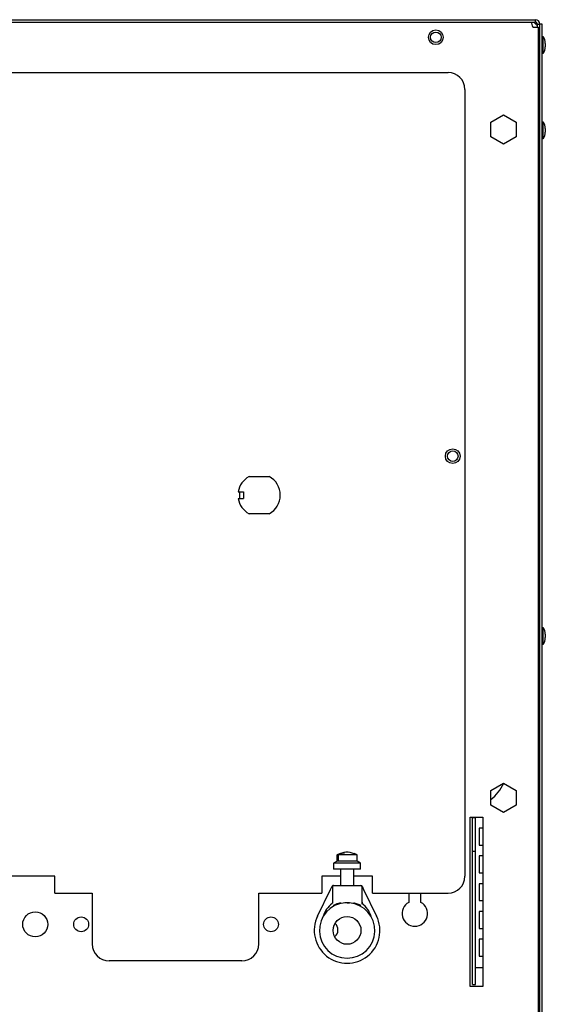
# Model space of a CAD drawing. Extents: x 8 to 167, y 4 to 114.
# Tile 14 of 18: x 70.51 to 78.27, y 47.4 to 61.94. Entities that reach past the tile are written whole.
import ezdxf

# ---------------------------------------------------------------- set-up
doc = ezdxf.new("R2010")
doc.units = 0
doc.layers.add('BODY', color=3, linetype='CONTINUOUS')

msp = doc.modelspace()

# ---------------------------------------------------------------- linework, layer by layer
at = {"layer": 'BODY', "linetype": 'CONTINUOUS'}
for p, q in [((61.182, 61.945), (78.12, 61.945)), ((61.182, 61.909), (78.12, 61.909)), ((78.085, 61.834), (78.085, 61.837)), ((78.12, 61.945), (78.12, 61.909)), ((78.12, 61.882), (78.12, 61.909)), ((78.15, 61.879), (78.186, 61.879)), ((78.15, 61.834), (78.15, 61.879)), ((78.186, 9.46), (78.186, 61.879)), ((78.222, 61.879), (78.186, 61.879)), ((78.222, 9.46), (78.222, 61.879)), ((78.088, 61.834), (78.085, 61.834)), ((78.088, 61.834), (78.166, 61.834)), ((78.166, 9.514), (78.166, 61.834)), ((78.237, 61.695), (78.222, 61.68)), ((78.237, 61.454), (78.237, 61.695)), ((78.267, 61.595), (78.267, 61.547)), ((78.267, 61.547), (78.267, 61.545)), ((78.222, 61.46), (78.237, 61.445)), ((78.237, 61.445), (78.237, 61.454)), ((62.476, 61.165), (76.831, 61.165)), ((78.186, 61.195), (78.166, 61.195)), ((78.186, 61.168), (78.166, 61.168)), ((77.081, 60.915), (77.081, 49.287)), ((77.464, 60.431), (77.651, 60.539)), ((77.651, 60.539), (77.839, 60.431)), ((77.464, 60.215), (77.464, 60.431)), ((77.839, 60.431), (77.839, 60.215)), ((78.237, 60.435), (78.222, 60.42)), ((78.237, 60.195), (78.237, 60.435)), ((78.267, 60.335), (78.267, 60.287)), ((78.267, 60.287), (78.267, 60.285)), ((77.651, 60.106), (77.464, 60.215)), ((77.839, 60.215), (77.651, 60.106)), ((78.222, 60.2), (78.237, 60.185)), ((78.237, 60.185), (78.237, 60.195)), ((73.893, 55.194), (74.19, 55.194)), ((78.179, 55.043), (78.166, 55.03)), ((73.733, 54.969), (73.81, 54.969)), ((73.733, 54.869), (73.81, 54.869)), ((73.75, 54.969), (73.75, 54.869)), ((73.81, 54.969), (73.81, 54.869)), ((74.19, 54.644), (73.893, 54.644)), ((78.166, 54.38), (78.179, 54.367)), ((78.237, 52.964), (78.222, 52.949)), ((78.237, 52.723), (78.237, 52.964)), ((78.267, 52.864), (78.267, 52.816)), ((78.267, 52.816), (78.267, 52.814)), ((78.222, 52.729), (78.237, 52.714)), ((78.237, 52.714), (78.237, 52.723)), ((77.464, 50.556), (77.651, 50.664)), ((77.651, 50.664), (77.839, 50.556)), ((77.464, 50.34), (77.464, 50.556)), ((77.839, 50.556), (77.839, 50.34)), ((77.651, 50.231), (77.464, 50.34)), ((77.839, 50.34), (77.651, 50.231)), ((77.156, 47.659), (77.156, 50.159)), ((77.156, 50.159), (77.343, 50.159)), ((77.191, 49.658), (77.191, 50.158)), ((77.191, 50.158), (77.239, 50.158)), ((77.239, 49.658), (77.239, 50.158)), ((77.269, 50.158), (77.239, 50.158)), ((77.343, 50.158), (77.269, 50.158)), ((77.343, 50.159), (77.343, 47.659)), ((77.343, 49.998), (77.291, 49.998)), ((77.291, 49.998), (77.291, 49.748)), ((77.191, 47.813), (77.191, 49.658)), ((77.191, 49.658), (77.239, 49.658)), ((77.239, 47.813), (77.239, 49.658)), ((77.291, 49.748), (77.343, 49.748)), ((75.194, 49.509), (75.141, 49.482)), ((75.141, 49.482), (75.141, 49.392)), ((75.541, 49.482), (75.141, 49.482)), ((75.194, 49.602), (75.194, 49.509)), ((75.195, 49.602), (75.194, 49.602)), ((75.341, 49.509), (75.194, 49.509)), ((75.195, 49.522), (75.195, 49.602)), ((75.208, 49.522), (75.195, 49.522)), ((75.341, 49.602), (75.208, 49.602)), ((75.208, 49.602), (75.208, 49.522)), ((75.489, 49.602), (75.341, 49.602)), ((75.489, 49.509), (75.341, 49.509)), ((75.489, 49.509), (75.489, 49.602)), ((75.541, 49.482), (75.489, 49.509)), ((75.541, 49.392), (75.541, 49.482)), ((77.343, 49.588), (77.291, 49.588)), ((77.291, 49.588), (77.291, 49.338)), ((75.341, 49.392), (75.141, 49.392)), ((75.241, 49.392), (75.241, 49.152)), ((75.541, 49.392), (75.341, 49.392)), ((75.441, 49.152), (75.441, 49.392)), ((77.291, 49.338), (77.343, 49.338)), ((71.026, 49.287), (64.896, 49.287)), ((71.026, 49.037), (71.026, 49.287)), ((75.241, 49.287), (74.966, 49.287)), ((74.966, 49.287), (74.966, 49.037)), ((75.716, 49.287), (75.441, 49.287)), ((75.716, 49.037), (75.716, 49.287)), ((77.291, 49.178), (77.291, 48.928)), ((77.343, 49.178), (77.291, 49.178)), ((71.026, 49.037), (71.578, 49.037)), ((71.578, 49.037), (71.578, 48.287)), ((74.036, 48.287), (74.036, 49.037)), ((74.036, 49.037), (74.966, 49.037)), ((74.906, 48.7), (75.098, 49.094)), ((75.098, 49.094), (75.122, 49.143)), ((75.126, 49.137), (75.126, 48.888)), ((75.141, 49.152), (75.541, 49.152)), ((75.541, 49.152), (75.547, 49.152)), ((75.556, 49.137), (75.556, 48.888)), ((75.561, 49.143), (75.585, 49.094)), ((75.585, 49.094), (75.777, 48.7)), ((75.716, 49.037), (76.831, 49.037)), ((76.251, 49.037), (76.251, 48.901)), ((76.431, 48.901), (76.431, 49.037)), ((75.341, 48.897), (75.31, 48.893)), ((75.374, 48.893), (75.341, 48.897)), ((75.341, 48.897), (75.377, 48.895)), ((75.571, 48.894), (75.556, 48.894)), ((75.563, 48.882), (75.571, 48.894)), ((77.291, 48.928), (77.343, 48.928)), ((77.291, 48.768), (77.291, 48.518)), ((77.343, 48.768), (77.291, 48.768)), ((77.291, 48.518), (77.343, 48.518)), ((77.291, 48.358), (77.291, 48.108)), ((77.343, 48.358), (77.291, 48.358)), ((73.786, 48.037), (71.828, 48.037)), ((77.291, 48.108), (77.343, 48.108)), ((77.239, 47.938), (77.269, 47.938)), ((77.269, 47.938), (77.343, 47.938)), ((77.191, 47.688), (77.191, 47.813)), ((77.239, 47.688), (77.239, 47.813)), ((77.343, 47.659), (77.156, 47.659)), ((77.191, 47.688), (77.239, 47.688))]:
    msp.add_line(p, q, dxfattribs=at)
for points in [[(78.15, 61.876), (78.132, 61.882), (78.12, 61.885)], [(75.195, 49.602), (75.283, 49.636), (75.302, 49.636)], [(75.547, 49.152), (75.551, 49.151), (75.555, 49.15)], [(75.555, 49.15), (75.558, 49.147), (75.561, 49.143)], [(75.125, 48.887), (75.125, 48.887), (75.123, 48.885)], [(75.56, 48.885), (75.558, 48.887), (75.558, 48.886)]]:
    msp.add_lwpolyline(points, dxfattribs=at)
for centre, radius in [((76.651, 61.685), 0.109), ((76.651, 61.685), 0.078), ((76.901, 55.495), 0.109), ((76.901, 55.495), 0.078), ((70.736, 48.577), 0.185), ((71.414, 48.577), 0.11), ((74.217, 48.577), 0.11), ((75.341, 48.487), 0.205)]:
    msp.add_circle(centre, radius, dxfattribs=at)
for centre, radius, start, end in [((77.786, 61.782), 0.304, 10.4937, 24.7776), ((78.12, 61.879), 0.066, 0, 90), ((78.12, 61.879), 0.03, 0, 90), ((78.104, 61.834), 0.05, 20.9907, 70.5328), ((78.08, 61.593), 0.188, 0.534, 32.8645), ((78.08, 61.547), 0.188, 327.1355, 359.466), ((76.831, 60.915), 0.25, 0, 90), ((78.08, 60.334), 0.188, 0.534, 32.8645), ((78.08, 60.287), 0.188, 327.1355, 359.466), ((74.041, 54.919), 0.312, 118.3576, 170.7931), ((74.041, 54.919), 0.313, 298.3576, 61.6424), ((78.162, 55.06), 0.024, 315, 0), ((74.041, 54.919), 0.312, 189.2069, 241.6424), ((78.162, 54.35), 0.024, 0, 45), ((78.08, 52.862), 0.188, 0.534, 32.8645), ((78.08, 52.816), 0.188, 327.1355, 359.466), ((77.081, 50.915), 0.625, 307.7343, 336.2522), ((75.341, 49.35), 0.292, 109.8198, 120.3458), ((75.341, 49.399), 0.243, 64.8407, 123.2929), ((75.341, 49.35), 0.292, 59.6542, 68.9223), ((76.831, 49.287), 0.25, 270, 0), ((75.136, 49.137), 0.015, 90, 153.9714), ((75.141, 49.137), 0.015, 90, 180), ((75.541, 49.137), 0.015, 0, 90), ((75.341, 48.487), 0.41, 94.4686, 270), ((75.41, 48.249), 0.667, 104.3875, 114.5633), ((75.341, 48.487), 0.41, 270, 85.4288), ((75.277, 48.259), 0.656, 65.3926, 75.7385), ((76.341, 48.737), 0.188, 118.6854, 61.3146), ((75.341, 48.587), 0.37, 126.4712, 163.3523), ((75.341, 48.587), 0.37, 16.6477, 53.5525), ((75.341, 48.487), 0.485, 153.9724, 26.0276), ((75.081, 48.495), 0.125, 307.6228, 48.8524), ((71.828, 48.287), 0.25, 180, 270), ((73.786, 48.287), 0.25, 270, 0)]:
    msp.add_arc(centre, radius, start, end, dxfattribs=at)

doc.saveas('drawing.dxf')
